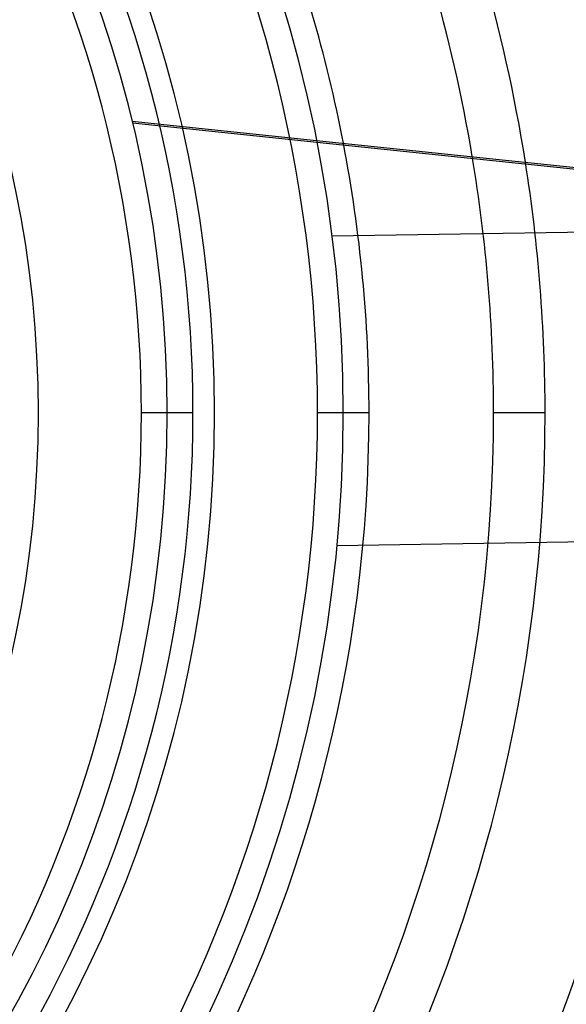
# Model space of a CAD drawing. Header units: millimetres. Extents: x -790 to 790, y -790 to 790.
# Tile 42 of 54: x 210 to 316, y -115 to 76. Entities that reach past the tile are written whole.
import ezdxf

# ---------------------------------------------------------------- set-up
doc = ezdxf.new("R2010")
doc.units = ezdxf.units.MM
doc.layers.add('HIDDEN', color=7, linetype='Continuous')
doc.layers.add('THICK', color=7, linetype='Continuous')

msp = doc.modelspace()

# ---------------------------------------------------------------- linework, layer by layer
at = {"layer": 'HIDDEN'}
for p, q in [((231.91, 56.54), (267.64, 52.82)), ((231.99, 56.22), (267.7, 52.5)), ((270.64, 34.26), (270.64, 34.26)), ((243.69, 0), (233.71, 0)), ((243.69, 0), (233.71, 0)), ((277.79, 0), (267.81, 0)), ((277.79, 0), (267.81, 0)), ((311.89, 0), (301.91, 0)), ((311.89, 0), (301.91, 0)), ((238.7, 0), (238.7, 0)), ((238.7, 0), (238.7, 0)), ((272.8, 0), (272.8, 0)), ((272.8, 0), (272.8, 0)), ((271.58, -25.74), (271.58, -25.74))]:
    msp.add_line(p, q, dxfattribs=at)
for radius, start, end in [(732, 0, 180.00002), (682, 0, 180.00002), (677, 0, 180.00002), (625, 0, 179.99998), (620, 0, 179.99998), (238.7, 0, 180), (213.75, 270, 90), (267.81, 0, 29.5302), (243.69, 0, 29.4243), (233.71, 0, 29.3741), (277.79, 0, 10.8477), (301.91, 0, 9.4714), (311.89, 0, 8.9665), (732, 180.00002, 0), (682, 180.00002, 0), (677, 180.00002, 0), (625, 179.99998, 0), (620, 179.99998, 0), (238.7, 180, 0), (233.71, 330.6259, 0), (243.69, 330.5757, 0), (267.81, 330.4698, 0), (277.79, 330.4313, 0), (301.91, 331.5516, 0), (311.89, 332.0625, 0), (336.01, 333.168, 0), (345.99, 333.5789, 0)]:
    msp.add_arc((0, 0), radius, start, end, dxfattribs=at)
at = {"layer": 'THICK'}
for p, q in [((267.64, 52.82), (343.53, 44.92)), ((267.7, 52.5), (343.46, 44.62)), ((618.72, 39.72), (270.64, 34.26)), ((619.66, -20.27), (271.58, -25.74))]:
    msp.add_line(p, q, dxfattribs=at)
for radius, start, end in [(677.5, 0, 180.00002), (619.99, 0, 179.99998), (272.8, 0, 90), (247.85, 270, 90), (345.99, 7.468, 25.0075), (336.01, 7.8742, 24.5966), (311.89, 8.9665, 23.4911), (301.91, 9.4714, 22.9801), (277.79, 10.8477, 21.5871), (619.99, 179.99998, 0), (677.5, 180.00002, 0), (272.8, 270, 0)]:
    msp.add_arc((0, 0), radius, start, end, dxfattribs=at)

doc.saveas('drawing.dxf')
